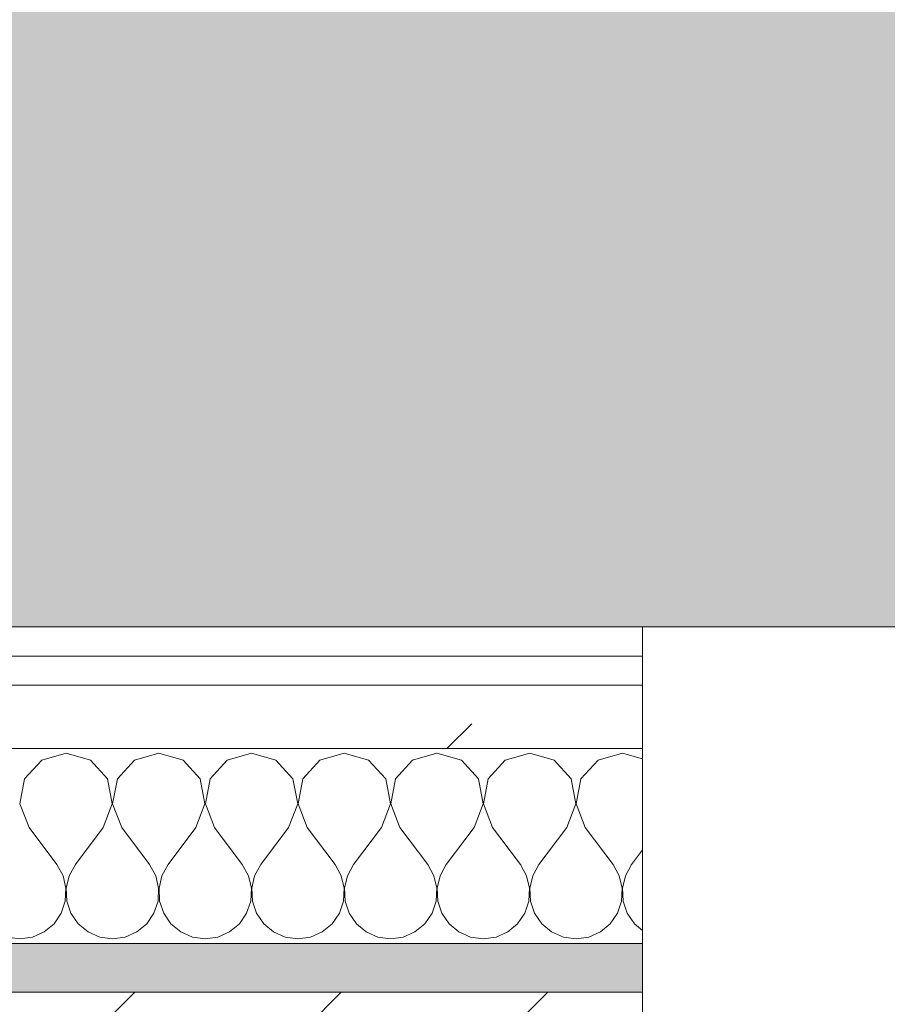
# Model space of a CAD drawing. Header units: millimetres. Extents: x -40968 to 13979, y -19284 to 4746.
# Tile 54 of 106: x -20362 to -20184, y -1206 to -1004. Entities that reach past the tile are written whole.
import ezdxf

# ---------------------------------------------------------------- set-up
doc = ezdxf.new("R2010")
doc.units = ezdxf.units.MM
doc.header["$MEASUREMENT"] = 0
doc.linetypes.add('Wipeout_Contour', pattern=[1000, 0, -1000])
for name, color, linetype in [('07_CR_Cel Ras pladur', 7, 'Continuous'), ('12_FAÇ_Façana', 7, 'Continuous'), ('Nuevo_08_E_Envans secs', 7, 'Continuous')]:
    doc.layers.add(name, color=color, linetype=linetype)
for name, color, linetype, lineweight, true_color in [('07_CR_Cel Ras pladur_Pluma_Nº__102', 7, 'Continuous', 5, 0xcccccc), ('12_FAÇ_Façana_Pluma_Nº__176', 7, 'Continuous', 15, 0x93a0c6), ('Nuevo_08_E_Envans secs_Pluma_Nº__102', 7, 'Continuous', 5, 0xcccccc), ('Nuevo_08_E_Envans secs_Pluma_Nº__171', 171, 'Continuous', 13, 0xaaaaff), ('Nuevo_08_E_Envans secs_Pluma_Nº__177', 7, 'Continuous', 15, 0xf7e046)]:
    doc.layers.add(name, color=color, linetype=linetype, lineweight=lineweight, true_color=true_color)
for name, color, linetype, lineweight in [('12_FAÇ_Façana_Pluma_Nº__2', 8, 'Continuous', 5), ('12_FAÇ_Façana_Pluma_Nº__7', 7, 'Continuous', 5), ('Nuevo_08_E_Envans secs_Pluma_Nº__1', 7, 'Continuous', 5)]:
    doc.layers.add(name, color=color, linetype=linetype, lineweight=lineweight)
pattern_1 = [(45, (0, 0), (-183.8478, 183.8478), [195, -65]), (45, (7e-14, 183.85), (-183.8478, 183.8478), [195, -65])]

# ---------------------------------------------------------------- blocks, each defined once
blk = doc.blocks.new('Forjado_10_2', base_point=(-22963.42, -1128.98))
at = {"layer": '07_CR_Cel Ras pladur_Pluma_Nº__102', "linetype": 'Continuous', "lineweight": 0, "true_color": 0x333333}
h = blk.add_hatch(color=250, dxfattribs=at)
h.paths.add_polyline_path([(-22963.42, -1128.98), (-12886.81, -1128.98), (-12886.81, -996.81), (-12428.84, -996.81), (-12428.84, 1963.55), (-22963.42, 1963.55)])
h.paths.add_polyline_path([(-22498.42, 1617.29), (-12898.42, 1617.29), (-12898.42, -782.71), (-22498.42, -782.71)], flags=0)
at = {"layer": '07_CR_Cel Ras pladur_Pluma_Nº__102', "color": 254, "linetype": 'Continuous', "lineweight": 5, "true_color": 0xcccccc, "flags": 128}
blk.add_lwpolyline([(-22963.42, -1128.98), (-12886.81, -1128.98), (-12886.81, -996.81), (-12428.84, -996.81), (-12428.84, 1963.55), (-22963.42, 1963.55)], close=True, dxfattribs=at)
blk = doc.blocks.new('Muro_14_2', base_point=(-24166.43, -1193.98))
at = {"layer": '12_FAÇ_Façana_Pluma_Nº__176', "linetype": 'Continuous', "lineweight": 0, "true_color": 0x495063}
blk.add_hatch(color=251, dxfattribs=at).paths.add_polyline_path([(-21518.13, -1193.97), (-21518.13, -1203.98), (-20233.93, -1203.98), (-20233.93, -1193.98)])
at = {"layer": '12_FAÇ_Façana_Pluma_Nº__2', "linetype": 'Continuous', "lineweight": 5}
h = blk.add_hatch(dxfattribs=at)
h.set_pattern_fill('Ceramic_0002', color=8, style=0, pattern_type=2)
h.set_pattern_definition([(45, (0, 0), (-21.213203, 21.213203), [])])
h.paths.add_polyline_path([(-21518.13, -1418.98), (-20233.93, -1418.98), (-20233.93, -1203.98), (-21518.13, -1203.98)])
at = {"layer": '12_FAÇ_Façana_Pluma_Nº__7', "color": 7, "linetype": 'Continuous', "lineweight": 5}
blk.add_line((-20233.93, -1203.98), (-21518.13, -1203.98), dxfattribs=at)
at = {"layer": '12_FAÇ_Façana_Pluma_Nº__7', "color": 7, "linetype": 'Continuous', "lineweight": 5, "flags": 128}
for points in [[(-20233.93, -1193.98), (-21518.13, -1193.98)], [(-20233.93, -1698.98), (-20233.93, -1193.98)]]:
    blk.add_lwpolyline(points, dxfattribs=at)
blk = doc.blocks.new('*X501')
at = {"layer": 'Nuevo_08_E_Envans secs_Pluma_Nº__102', "color": 254, "linetype": 'Continuous', "lineweight": 5, "true_color": 0xcccccc}
for p, q in [((-20352.38, -1154.93), (-20357.39, -1156.35)), ((-20347.37, -1156.35), (-20352.38, -1154.93)), ((-20333.33, -1154.93), (-20338.34, -1156.35)), ((-20328.33, -1156.35), (-20333.33, -1154.93)), ((-20314.29, -1154.93), (-20319.29, -1156.35)), ((-20309.28, -1156.35), (-20314.29, -1154.93)), ((-20295.24, -1154.93), (-20300.25, -1156.35)), ((-20290.23, -1156.35), (-20295.24, -1154.93)), ((-20276.19, -1154.93), (-20281.2, -1156.35)), ((-20271.18, -1156.35), (-20276.19, -1154.93)), ((-20257.14, -1154.93), (-20262.15, -1156.35)), ((-20252.14, -1156.35), (-20257.14, -1154.93)), ((-20238.1, -1154.93), (-20243.1, -1156.35)), ((-20233.93, -1156.11), (-20238.1, -1154.93)), ((-20357.39, -1156.35), (-20360.9, -1160.19)), ((-20343.86, -1160.19), (-20347.37, -1156.35)), ((-20338.34, -1156.35), (-20341.85, -1160.19)), ((-20324.81, -1160.19), (-20328.33, -1156.35)), ((-20319.29, -1156.35), (-20322.8, -1160.19)), ((-20305.77, -1160.19), (-20309.28, -1156.35)), ((-20300.25, -1156.35), (-20303.76, -1160.19)), ((-20286.72, -1160.19), (-20290.23, -1156.35)), ((-20281.2, -1156.35), (-20284.71, -1160.19)), ((-20267.67, -1160.19), (-20271.18, -1156.35)), ((-20262.15, -1156.35), (-20265.66, -1160.19)), ((-20248.62, -1160.19), (-20252.14, -1156.35)), ((-20243.1, -1156.35), (-20246.61, -1160.19)), ((-20360.9, -1160.19), (-20361.87, -1165.31)), ((-20342.9, -1165.31), (-20343.86, -1160.19)), ((-20341.85, -1160.19), (-20342.82, -1165.31)), ((-20323.85, -1165.31), (-20324.81, -1160.19)), ((-20322.8, -1160.19), (-20323.77, -1165.31)), ((-20304.8, -1165.31), (-20305.77, -1160.19)), ((-20303.76, -1160.19), (-20304.72, -1165.31)), ((-20285.75, -1165.31), (-20286.72, -1160.19)), ((-20284.71, -1160.19), (-20285.68, -1165.31)), ((-20266.71, -1165.31), (-20267.67, -1160.19)), ((-20265.66, -1160.19), (-20266.63, -1165.31)), ((-20247.66, -1165.31), (-20248.62, -1160.19)), ((-20246.61, -1160.19), (-20247.58, -1165.31)), ((-20361.87, -1165.31), (-20360, -1170.17)), ((-20344.76, -1170.17), (-20342.9, -1165.31)), ((-20342.82, -1165.31), (-20340.95, -1170.17)), ((-20325.71, -1170.17), (-20323.85, -1165.31)), ((-20323.77, -1165.31), (-20321.9, -1170.17)), ((-20306.67, -1170.17), (-20304.8, -1165.31)), ((-20304.72, -1165.31), (-20302.86, -1170.17)), ((-20287.62, -1170.17), (-20285.75, -1165.31)), ((-20285.68, -1165.31), (-20283.81, -1170.17)), ((-20268.57, -1170.17), (-20266.71, -1165.31)), ((-20266.63, -1165.31), (-20264.76, -1170.17)), ((-20249.52, -1170.17), (-20247.66, -1165.31)), ((-20247.58, -1165.31), (-20245.71, -1170.17)), ((-20360, -1170.17), (-20354.29, -1177.79)), ((-20344.76, -1170.17), (-20350.48, -1177.79)), ((-20340.95, -1170.17), (-20335.24, -1177.79)), ((-20325.71, -1170.17), (-20331.43, -1177.79)), ((-20321.9, -1170.17), (-20316.19, -1177.79)), ((-20306.67, -1170.17), (-20312.38, -1177.79)), ((-20302.86, -1170.17), (-20297.14, -1177.79)), ((-20287.62, -1170.17), (-20293.33, -1177.79)), ((-20283.81, -1170.17), (-20278.1, -1177.79)), ((-20268.57, -1170.17), (-20274.29, -1177.79)), ((-20264.76, -1170.17), (-20259.05, -1177.79)), ((-20249.52, -1170.17), (-20255.24, -1177.79)), ((-20245.71, -1170.17), (-20240, -1177.79)), ((-20233.93, -1174.77), (-20236.19, -1177.79)), ((-20353.01, -1180.08), (-20354.29, -1177.79)), ((-20350.48, -1177.79), (-20351.75, -1180.08)), ((-20333.97, -1180.08), (-20335.24, -1177.79)), ((-20331.43, -1177.79), (-20332.7, -1180.08)), ((-20314.92, -1180.08), (-20316.19, -1177.79)), ((-20312.38, -1177.79), (-20313.65, -1180.08)), ((-20295.87, -1180.08), (-20297.14, -1177.79)), ((-20293.33, -1177.79), (-20294.6, -1180.08)), ((-20276.82, -1180.08), (-20278.1, -1177.79)), ((-20274.29, -1177.79), (-20275.56, -1180.08)), ((-20257.78, -1180.08), (-20259.05, -1177.79)), ((-20255.24, -1177.79), (-20256.51, -1180.08)), ((-20238.73, -1180.08), (-20240, -1177.79)), ((-20236.19, -1177.79), (-20237.46, -1180.08)), ((-20352.42, -1182.64), (-20353.01, -1180.08)), ((-20351.75, -1180.08), (-20352.34, -1182.64)), ((-20333.37, -1182.64), (-20333.97, -1180.08)), ((-20332.7, -1180.08), (-20333.29, -1182.64)), ((-20314.32, -1182.64), (-20314.92, -1180.08)), ((-20313.65, -1180.08), (-20314.25, -1182.64)), ((-20295.28, -1182.64), (-20295.87, -1180.08)), ((-20294.6, -1180.08), (-20295.2, -1182.64)), ((-20276.23, -1182.64), (-20276.82, -1180.08)), ((-20275.56, -1180.08), (-20276.15, -1182.64)), ((-20257.18, -1182.64), (-20257.78, -1180.08)), ((-20256.51, -1180.08), (-20257.1, -1182.64)), ((-20238.13, -1182.64), (-20238.73, -1180.08)), ((-20237.46, -1180.08), (-20238.06, -1182.64)), ((-20352.55, -1185.27), (-20352.42, -1182.64)), ((-20352.34, -1182.64), (-20352.22, -1185.27)), ((-20333.5, -1185.27), (-20333.37, -1182.64)), ((-20333.29, -1182.64), (-20333.17, -1185.27)), ((-20314.45, -1185.27), (-20314.32, -1182.64)), ((-20314.25, -1182.64), (-20314.12, -1185.27)), ((-20295.4, -1185.27), (-20295.28, -1182.64)), ((-20295.2, -1182.64), (-20295.07, -1185.27)), ((-20276.36, -1185.27), (-20276.23, -1182.64)), ((-20276.15, -1182.64), (-20276.02, -1185.27)), ((-20257.31, -1185.27), (-20257.18, -1182.64)), ((-20257.1, -1182.64), (-20256.98, -1185.27)), ((-20238.26, -1185.27), (-20238.13, -1182.64)), ((-20238.06, -1182.64), (-20237.93, -1185.27)), ((-20353.39, -1187.76), (-20352.55, -1185.27)), ((-20352.22, -1185.27), (-20351.38, -1187.76)), ((-20334.34, -1187.76), (-20333.5, -1185.27)), ((-20333.17, -1185.27), (-20332.33, -1187.76)), ((-20315.29, -1187.76), (-20314.45, -1185.27)), ((-20314.12, -1185.27), (-20313.28, -1187.76)), ((-20296.24, -1187.76), (-20295.4, -1185.27)), ((-20295.07, -1185.27), (-20294.23, -1187.76)), ((-20277.2, -1187.76), (-20276.36, -1185.27)), ((-20276.02, -1185.27), (-20275.19, -1187.76)), ((-20258.15, -1187.76), (-20257.31, -1185.27)), ((-20256.98, -1185.27), (-20256.14, -1187.76)), ((-20239.1, -1187.76), (-20238.26, -1185.27)), ((-20237.93, -1185.27), (-20237.09, -1187.76)), ((-20354.87, -1189.92), (-20353.39, -1187.76)), ((-20351.38, -1187.76), (-20349.89, -1189.92)), ((-20335.83, -1189.92), (-20334.34, -1187.76)), ((-20332.33, -1187.76), (-20330.84, -1189.92)), ((-20316.78, -1189.92), (-20315.29, -1187.76)), ((-20313.28, -1187.76), (-20311.79, -1189.92)), ((-20297.73, -1189.92), (-20296.24, -1187.76)), ((-20294.23, -1187.76), (-20292.74, -1189.92)), ((-20278.68, -1189.92), (-20277.2, -1187.76)), ((-20275.19, -1187.76), (-20273.7, -1189.92)), ((-20259.64, -1189.92), (-20258.15, -1187.76)), ((-20256.14, -1187.76), (-20254.65, -1189.92)), ((-20240.59, -1189.92), (-20239.1, -1187.76)), ((-20237.09, -1187.76), (-20235.6, -1189.92)), ((-20356.9, -1191.6), (-20354.87, -1189.92)), ((-20349.89, -1189.92), (-20347.86, -1191.6)), ((-20337.85, -1191.6), (-20335.83, -1189.92)), ((-20330.84, -1189.92), (-20328.82, -1191.6)), ((-20318.8, -1191.6), (-20316.78, -1189.92)), ((-20311.79, -1189.92), (-20309.77, -1191.6)), ((-20299.75, -1191.6), (-20297.73, -1189.92)), ((-20292.74, -1189.92), (-20290.72, -1191.6)), ((-20280.71, -1191.6), (-20278.68, -1189.92)), ((-20273.7, -1189.92), (-20271.67, -1191.6)), ((-20261.66, -1191.6), (-20259.64, -1189.92)), ((-20254.65, -1189.92), (-20252.63, -1191.6)), ((-20242.61, -1191.6), (-20240.59, -1189.92)), ((-20235.6, -1189.92), (-20233.93, -1191.31)), ((-20359.3, -1192.66), (-20356.9, -1191.6)), ((-20347.86, -1191.6), (-20345.46, -1192.66)), ((-20340.25, -1192.66), (-20337.85, -1191.6)), ((-20328.82, -1191.6), (-20326.41, -1192.66)), ((-20321.21, -1192.66), (-20318.8, -1191.6)), ((-20309.77, -1191.6), (-20307.36, -1192.66)), ((-20302.16, -1192.66), (-20299.75, -1191.6)), ((-20290.72, -1191.6), (-20288.32, -1192.66)), ((-20283.11, -1192.66), (-20280.71, -1191.6)), ((-20271.67, -1191.6), (-20269.27, -1192.66)), ((-20264.06, -1192.66), (-20261.66, -1191.6)), ((-20252.63, -1191.6), (-20250.22, -1192.66)), ((-20245.02, -1192.66), (-20242.61, -1191.6)), ((-20364.51, -1192.66), (-20361.9, -1193.02)), ((-20361.9, -1193.02), (-20359.3, -1192.66)), ((-20345.46, -1192.66), (-20342.86, -1193.02)), ((-20342.86, -1193.02), (-20340.25, -1192.66)), ((-20326.41, -1192.66), (-20323.81, -1193.02)), ((-20323.81, -1193.02), (-20321.21, -1192.66)), ((-20307.36, -1192.66), (-20304.76, -1193.02)), ((-20304.76, -1193.02), (-20302.16, -1192.66)), ((-20288.32, -1192.66), (-20285.71, -1193.02)), ((-20285.71, -1193.02), (-20283.11, -1192.66)), ((-20269.27, -1192.66), (-20266.67, -1193.02)), ((-20266.67, -1193.02), (-20264.06, -1192.66)), ((-20250.22, -1192.66), (-20247.62, -1193.02)), ((-20247.62, -1193.02), (-20245.02, -1192.66))]:
    blk.add_line(p, q, dxfattribs=at)
blk = doc.blocks.new('Muro_90_2', base_point=(-20233.93, -1193.98))
at = {"layer": 'Nuevo_08_E_Envans secs_Pluma_Nº__1', "color": 7, "linetype": 'Continuous', "lineweight": 5, "flags": 128}
blk.add_lwpolyline([(-21518.13, -1193.98), (-20233.93, -1193.98)], dxfattribs=at)
at = {"color": 254, "linetype": 'Wipeout_Contour', "lineweight": 0, "ltscale": 86513.737601}
blk.add_wipeout([(-20233.93, -1128.98), (-22963.42, -1128.98), (-22963.42, -1134.98), (-20233.93, -1134.98)], dxfattribs=at).dxf.layer = 'Nuevo_08_E_Envans secs'
at = {"color": 254, "linetype": 'Wipeout_Contour', "lineweight": 0, "ltscale": 86517.020667}
blk.add_wipeout([(-20233.93, -1140.98), (-22963.42, -1140.98), (-22963.42, -1153.98), (-20233.93, -1153.98)], dxfattribs=at).dxf.layer = 'Nuevo_08_E_Envans secs'
at = {"layer": 'Nuevo_08_E_Envans secs_Pluma_Nº__171', "linetype": 'Continuous', "lineweight": 13, "true_color": 0xaaaaff}
h = blk.add_hatch(dxfattribs=at)
h.set_pattern_fill('Panellat_HPL_0002', color=161, style=0, pattern_type=2)
h.set_pattern_definition(pattern_1)
h.paths.add_polyline_path([(-20233.93, -1128.98), (-22963.42, -1128.98), (-22963.42, -1134.98), (-20233.93, -1134.98)])
at = {"layer": 'Nuevo_08_E_Envans secs_Pluma_Nº__177', "linetype": 'Continuous', "lineweight": 15, "true_color": 0xf7e046}
h = blk.add_hatch(dxfattribs=at)
h.set_pattern_fill('Panellat_HPL_0002', color=53, style=0, pattern_type=2)
h.set_pattern_definition(pattern_1)
h.paths.add_polyline_path([(-20233.93, -1140.98), (-22963.42, -1140.98), (-22963.42, -1153.98), (-20233.93, -1153.98)])
at = {"layer": 'Nuevo_08_E_Envans secs_Pluma_Nº__1', "color": 7, "linetype": 'Continuous', "lineweight": 5}
for p, q in [((-20233.93, -1134.98), (-22963.42, -1134.98)), ((-20233.93, -1140.98), (-22963.42, -1140.98)), ((-20233.93, -1153.98), (-22963.42, -1153.98))]:
    blk.add_line(p, q, dxfattribs=at)
at = {"layer": 'Nuevo_08_E_Envans secs_Pluma_Nº__1', "color": 7, "linetype": 'Continuous', "lineweight": 5, "flags": 128}
for points in [[(-20233.93, -1128.98), (-22963.42, -1128.98)], [(-20233.93, -1128.98), (-20233.93, -1134.98)], [(-20233.93, -1134.98), (-20233.93, -1140.98)], [(-20233.93, -1140.98), (-20233.93, -1153.98)], [(-20233.93, -1153.98), (-20233.93, -1193.98)]]:
    blk.add_lwpolyline(points, dxfattribs=at)
at = {"layer": 'Nuevo_08_E_Envans secs', "color": 7, "lineweight": 20}
blk.add_blockref('*X501', (0, 0), dxfattribs=at)
blk = doc.blocks.new('*X751')
at = {"layer": 'Nuevo_08_E_Envans secs_Pluma_Nº__102', "color": 254, "linetype": 'Continuous', "lineweight": 5, "true_color": 0xcccccc}
for p, q in [((-20352.38, -1154.93), (-20357.39, -1156.35)), ((-20347.37, -1156.35), (-20352.38, -1154.93)), ((-20333.33, -1154.93), (-20338.34, -1156.35)), ((-20328.33, -1156.35), (-20333.33, -1154.93)), ((-20314.29, -1154.93), (-20319.29, -1156.35)), ((-20309.28, -1156.35), (-20314.29, -1154.93)), ((-20295.24, -1154.93), (-20300.25, -1156.35)), ((-20290.23, -1156.35), (-20295.24, -1154.93)), ((-20276.19, -1154.93), (-20281.2, -1156.35)), ((-20271.18, -1156.35), (-20276.19, -1154.93)), ((-20257.14, -1154.93), (-20262.15, -1156.35)), ((-20252.14, -1156.35), (-20257.14, -1154.93)), ((-20238.1, -1154.93), (-20243.1, -1156.35)), ((-20233.93, -1156.11), (-20238.1, -1154.93)), ((-20357.39, -1156.35), (-20360.9, -1160.19)), ((-20343.86, -1160.19), (-20347.37, -1156.35)), ((-20338.34, -1156.35), (-20341.85, -1160.19)), ((-20324.81, -1160.19), (-20328.33, -1156.35)), ((-20319.29, -1156.35), (-20322.8, -1160.19)), ((-20305.77, -1160.19), (-20309.28, -1156.35)), ((-20300.25, -1156.35), (-20303.76, -1160.19)), ((-20286.72, -1160.19), (-20290.23, -1156.35)), ((-20281.2, -1156.35), (-20284.71, -1160.19)), ((-20267.67, -1160.19), (-20271.18, -1156.35)), ((-20262.15, -1156.35), (-20265.66, -1160.19)), ((-20248.62, -1160.19), (-20252.14, -1156.35)), ((-20243.1, -1156.35), (-20246.61, -1160.19)), ((-20360.9, -1160.19), (-20361.87, -1165.31)), ((-20342.9, -1165.31), (-20343.86, -1160.19)), ((-20341.85, -1160.19), (-20342.82, -1165.31)), ((-20323.85, -1165.31), (-20324.81, -1160.19)), ((-20322.8, -1160.19), (-20323.77, -1165.31)), ((-20304.8, -1165.31), (-20305.77, -1160.19)), ((-20303.76, -1160.19), (-20304.72, -1165.31)), ((-20285.75, -1165.31), (-20286.72, -1160.19)), ((-20284.71, -1160.19), (-20285.68, -1165.31)), ((-20266.71, -1165.31), (-20267.67, -1160.19)), ((-20265.66, -1160.19), (-20266.63, -1165.31)), ((-20247.66, -1165.31), (-20248.62, -1160.19)), ((-20246.61, -1160.19), (-20247.58, -1165.31)), ((-20361.87, -1165.31), (-20360, -1170.17)), ((-20344.76, -1170.17), (-20342.9, -1165.31)), ((-20342.82, -1165.31), (-20340.95, -1170.17)), ((-20325.71, -1170.17), (-20323.85, -1165.31)), ((-20323.77, -1165.31), (-20321.9, -1170.17)), ((-20306.67, -1170.17), (-20304.8, -1165.31)), ((-20304.72, -1165.31), (-20302.86, -1170.17)), ((-20287.62, -1170.17), (-20285.75, -1165.31)), ((-20285.68, -1165.31), (-20283.81, -1170.17)), ((-20268.57, -1170.17), (-20266.71, -1165.31)), ((-20266.63, -1165.31), (-20264.76, -1170.17)), ((-20249.52, -1170.17), (-20247.66, -1165.31)), ((-20247.58, -1165.31), (-20245.71, -1170.17)), ((-20360, -1170.17), (-20354.29, -1177.79)), ((-20344.76, -1170.17), (-20350.48, -1177.79)), ((-20340.95, -1170.17), (-20335.24, -1177.79)), ((-20325.71, -1170.17), (-20331.43, -1177.79)), ((-20321.9, -1170.17), (-20316.19, -1177.79)), ((-20306.67, -1170.17), (-20312.38, -1177.79)), ((-20302.86, -1170.17), (-20297.14, -1177.79)), ((-20287.62, -1170.17), (-20293.33, -1177.79)), ((-20283.81, -1170.17), (-20278.1, -1177.79)), ((-20268.57, -1170.17), (-20274.29, -1177.79)), ((-20264.76, -1170.17), (-20259.05, -1177.79)), ((-20249.52, -1170.17), (-20255.24, -1177.79)), ((-20245.71, -1170.17), (-20240, -1177.79)), ((-20233.93, -1174.77), (-20236.19, -1177.79)), ((-20353.01, -1180.08), (-20354.29, -1177.79)), ((-20350.48, -1177.79), (-20351.75, -1180.08)), ((-20333.97, -1180.08), (-20335.24, -1177.79)), ((-20331.43, -1177.79), (-20332.7, -1180.08)), ((-20314.92, -1180.08), (-20316.19, -1177.79)), ((-20312.38, -1177.79), (-20313.65, -1180.08)), ((-20295.87, -1180.08), (-20297.14, -1177.79)), ((-20293.33, -1177.79), (-20294.6, -1180.08)), ((-20276.82, -1180.08), (-20278.1, -1177.79)), ((-20274.29, -1177.79), (-20275.56, -1180.08)), ((-20257.78, -1180.08), (-20259.05, -1177.79)), ((-20255.24, -1177.79), (-20256.51, -1180.08)), ((-20238.73, -1180.08), (-20240, -1177.79)), ((-20236.19, -1177.79), (-20237.46, -1180.08)), ((-20352.42, -1182.64), (-20353.01, -1180.08)), ((-20351.75, -1180.08), (-20352.34, -1182.64)), ((-20333.37, -1182.64), (-20333.97, -1180.08)), ((-20332.7, -1180.08), (-20333.29, -1182.64)), ((-20314.32, -1182.64), (-20314.92, -1180.08)), ((-20313.65, -1180.08), (-20314.25, -1182.64)), ((-20295.28, -1182.64), (-20295.87, -1180.08)), ((-20294.6, -1180.08), (-20295.2, -1182.64)), ((-20276.23, -1182.64), (-20276.82, -1180.08)), ((-20275.56, -1180.08), (-20276.15, -1182.64)), ((-20257.18, -1182.64), (-20257.78, -1180.08)), ((-20256.51, -1180.08), (-20257.1, -1182.64)), ((-20238.13, -1182.64), (-20238.73, -1180.08)), ((-20237.46, -1180.08), (-20238.06, -1182.64)), ((-20352.55, -1185.27), (-20352.42, -1182.64)), ((-20352.34, -1182.64), (-20352.22, -1185.27)), ((-20333.5, -1185.27), (-20333.37, -1182.64)), ((-20333.29, -1182.64), (-20333.17, -1185.27)), ((-20314.45, -1185.27), (-20314.32, -1182.64)), ((-20314.25, -1182.64), (-20314.12, -1185.27)), ((-20295.4, -1185.27), (-20295.28, -1182.64)), ((-20295.2, -1182.64), (-20295.07, -1185.27)), ((-20276.36, -1185.27), (-20276.23, -1182.64)), ((-20276.15, -1182.64), (-20276.02, -1185.27)), ((-20257.31, -1185.27), (-20257.18, -1182.64)), ((-20257.1, -1182.64), (-20256.98, -1185.27)), ((-20238.26, -1185.27), (-20238.13, -1182.64)), ((-20238.06, -1182.64), (-20237.93, -1185.27)), ((-20353.39, -1187.76), (-20352.55, -1185.27)), ((-20352.22, -1185.27), (-20351.38, -1187.76)), ((-20334.34, -1187.76), (-20333.5, -1185.27)), ((-20333.17, -1185.27), (-20332.33, -1187.76)), ((-20315.29, -1187.76), (-20314.45, -1185.27)), ((-20314.12, -1185.27), (-20313.28, -1187.76)), ((-20296.24, -1187.76), (-20295.4, -1185.27)), ((-20295.07, -1185.27), (-20294.23, -1187.76)), ((-20277.2, -1187.76), (-20276.36, -1185.27)), ((-20276.02, -1185.27), (-20275.19, -1187.76)), ((-20258.15, -1187.76), (-20257.31, -1185.27)), ((-20256.98, -1185.27), (-20256.14, -1187.76)), ((-20239.1, -1187.76), (-20238.26, -1185.27)), ((-20237.93, -1185.27), (-20237.09, -1187.76)), ((-20354.87, -1189.92), (-20353.39, -1187.76)), ((-20351.38, -1187.76), (-20349.89, -1189.92)), ((-20335.83, -1189.92), (-20334.34, -1187.76)), ((-20332.33, -1187.76), (-20330.84, -1189.92)), ((-20316.78, -1189.92), (-20315.29, -1187.76)), ((-20313.28, -1187.76), (-20311.79, -1189.92)), ((-20297.73, -1189.92), (-20296.24, -1187.76)), ((-20294.23, -1187.76), (-20292.74, -1189.92)), ((-20278.68, -1189.92), (-20277.2, -1187.76)), ((-20275.19, -1187.76), (-20273.7, -1189.92)), ((-20259.64, -1189.92), (-20258.15, -1187.76)), ((-20256.14, -1187.76), (-20254.65, -1189.92)), ((-20240.59, -1189.92), (-20239.1, -1187.76)), ((-20237.09, -1187.76), (-20235.6, -1189.92)), ((-20356.9, -1191.6), (-20354.87, -1189.92)), ((-20349.89, -1189.92), (-20347.86, -1191.6)), ((-20337.85, -1191.6), (-20335.83, -1189.92)), ((-20330.84, -1189.92), (-20328.82, -1191.6)), ((-20318.8, -1191.6), (-20316.78, -1189.92)), ((-20311.79, -1189.92), (-20309.77, -1191.6)), ((-20299.75, -1191.6), (-20297.73, -1189.92)), ((-20292.74, -1189.92), (-20290.72, -1191.6)), ((-20280.71, -1191.6), (-20278.68, -1189.92)), ((-20273.7, -1189.92), (-20271.67, -1191.6)), ((-20261.66, -1191.6), (-20259.64, -1189.92)), ((-20254.65, -1189.92), (-20252.63, -1191.6)), ((-20242.61, -1191.6), (-20240.59, -1189.92)), ((-20235.6, -1189.92), (-20233.93, -1191.31)), ((-20359.3, -1192.66), (-20356.9, -1191.6)), ((-20347.86, -1191.6), (-20345.46, -1192.66)), ((-20340.25, -1192.66), (-20337.85, -1191.6)), ((-20328.82, -1191.6), (-20326.41, -1192.66)), ((-20321.21, -1192.66), (-20318.8, -1191.6)), ((-20309.77, -1191.6), (-20307.36, -1192.66)), ((-20302.16, -1192.66), (-20299.75, -1191.6)), ((-20290.72, -1191.6), (-20288.32, -1192.66)), ((-20283.11, -1192.66), (-20280.71, -1191.6)), ((-20271.67, -1191.6), (-20269.27, -1192.66)), ((-20264.06, -1192.66), (-20261.66, -1191.6)), ((-20252.63, -1191.6), (-20250.22, -1192.66)), ((-20245.02, -1192.66), (-20242.61, -1191.6)), ((-20364.51, -1192.66), (-20361.9, -1193.02)), ((-20361.9, -1193.02), (-20359.3, -1192.66)), ((-20345.46, -1192.66), (-20342.86, -1193.02)), ((-20342.86, -1193.02), (-20340.25, -1192.66)), ((-20326.41, -1192.66), (-20323.81, -1193.02)), ((-20323.81, -1193.02), (-20321.21, -1192.66)), ((-20307.36, -1192.66), (-20304.76, -1193.02)), ((-20304.76, -1193.02), (-20302.16, -1192.66)), ((-20288.32, -1192.66), (-20285.71, -1193.02)), ((-20285.71, -1193.02), (-20283.11, -1192.66)), ((-20269.27, -1192.66), (-20266.67, -1193.02)), ((-20266.67, -1193.02), (-20264.06, -1192.66)), ((-20250.22, -1192.66), (-20247.62, -1193.02)), ((-20247.62, -1193.02), (-20245.02, -1192.66))]:
    blk.add_line(p, q, dxfattribs=at)
blk = doc.blocks.new('Muro_148_2', base_point=(-24166.43, -1128.98))
at = {"layer": 'Nuevo_08_E_Envans secs_Pluma_Nº__1', "color": 7, "linetype": 'Continuous', "lineweight": 5, "flags": 128}
blk.add_lwpolyline([(-21518.13, -1193.98), (-20233.93, -1193.98)], dxfattribs=at)
at = {"color": 254, "linetype": 'Wipeout_Contour', "lineweight": 0, "ltscale": 86513.737601}
blk.add_wipeout([(-22963.42, -1134.98), (-20233.93, -1134.98), (-20233.93, -1128.98), (-22963.42, -1128.98)], dxfattribs=at).dxf.layer = 'Nuevo_08_E_Envans secs'
at = {"color": 254, "linetype": 'Wipeout_Contour', "lineweight": 0, "ltscale": 86540.990748}
blk.add_wipeout([(-22975.42, -1153.98), (-20233.93, -1153.98), (-20233.93, -1140.98), (-22975.42, -1140.98)], dxfattribs=at).dxf.layer = 'Nuevo_08_E_Envans secs'
at = {"layer": 'Nuevo_08_E_Envans secs_Pluma_Nº__171', "linetype": 'Continuous', "lineweight": 13, "true_color": 0xaaaaff}
h = blk.add_hatch(dxfattribs=at)
h.set_pattern_fill('Panellat_HPL_0002', color=161, style=0, pattern_type=2)
h.set_pattern_definition(pattern_1)
h.paths.add_polyline_path([(-22963.42, -1134.98), (-20233.93, -1134.98), (-20233.93, -1128.98), (-22963.42, -1128.98)])
at = {"layer": 'Nuevo_08_E_Envans secs_Pluma_Nº__177', "linetype": 'Continuous', "lineweight": 15, "true_color": 0xf7e046}
h = blk.add_hatch(dxfattribs=at)
h.set_pattern_fill('Panellat_HPL_0002', color=53, style=0, pattern_type=2)
h.set_pattern_definition(pattern_1)
h.paths.add_polyline_path([(-22975.42, -1153.98), (-20233.93, -1153.98), (-20233.93, -1140.98), (-22975.42, -1140.98)])
at = {"layer": 'Nuevo_08_E_Envans secs_Pluma_Nº__1', "color": 7, "linetype": 'Continuous', "lineweight": 5}
for p, q in [((-20233.93, -1134.98), (-22969.42, -1134.98)), ((-20233.93, -1140.98), (-22975.42, -1140.98)), ((-20233.93, -1153.98), (-22988.42, -1153.98))]:
    blk.add_line(p, q, dxfattribs=at)
at = {"layer": 'Nuevo_08_E_Envans secs_Pluma_Nº__1', "color": 7, "linetype": 'Continuous', "lineweight": 5, "flags": 128}
for points in [[(-20233.93, -1128.98), (-22963.42, -1128.98)], [(-20233.93, -1128.98), (-20233.93, -1134.98)], [(-20233.93, -1134.98), (-20233.93, -1140.98)], [(-20233.93, -1140.98), (-20233.93, -1153.98)], [(-20233.93, -1153.98), (-20233.93, -1193.98)]]:
    blk.add_lwpolyline(points, dxfattribs=at)
at = {"layer": 'Nuevo_08_E_Envans secs', "color": 7, "lineweight": 20}
blk.add_blockref('*X751', (0, 0), dxfattribs=at)

msp = doc.modelspace()

# ---------------------------------------------------------------- block references
at = {"layer": '07_CR_Cel Ras pladur', "color": 254, "linetype": 'Continuous', "lineweight": 5, "true_color": 0xcccccc}
msp.add_blockref('Forjado_10_2', (-22963.42, -1128.98), dxfattribs=at)
at = {"layer": '12_FAÇ_Façana', "color": 7, "lineweight": 20}
msp.add_blockref('Muro_14_2', (-24166.43, -1193.98), dxfattribs=at)

# ---------------------------------------------------------------- next in the draw order: block references
at = {"layer": 'Nuevo_08_E_Envans secs', "color": 7, "lineweight": 20}
msp.add_blockref('Muro_90_2', (-20233.93, -1193.98), dxfattribs=at)

# ---------------------------------------------------------------- next in the draw order: block references
msp.add_blockref('Muro_148_2', (-24166.43, -1128.98), dxfattribs=at)

doc.saveas('drawing.dxf')
